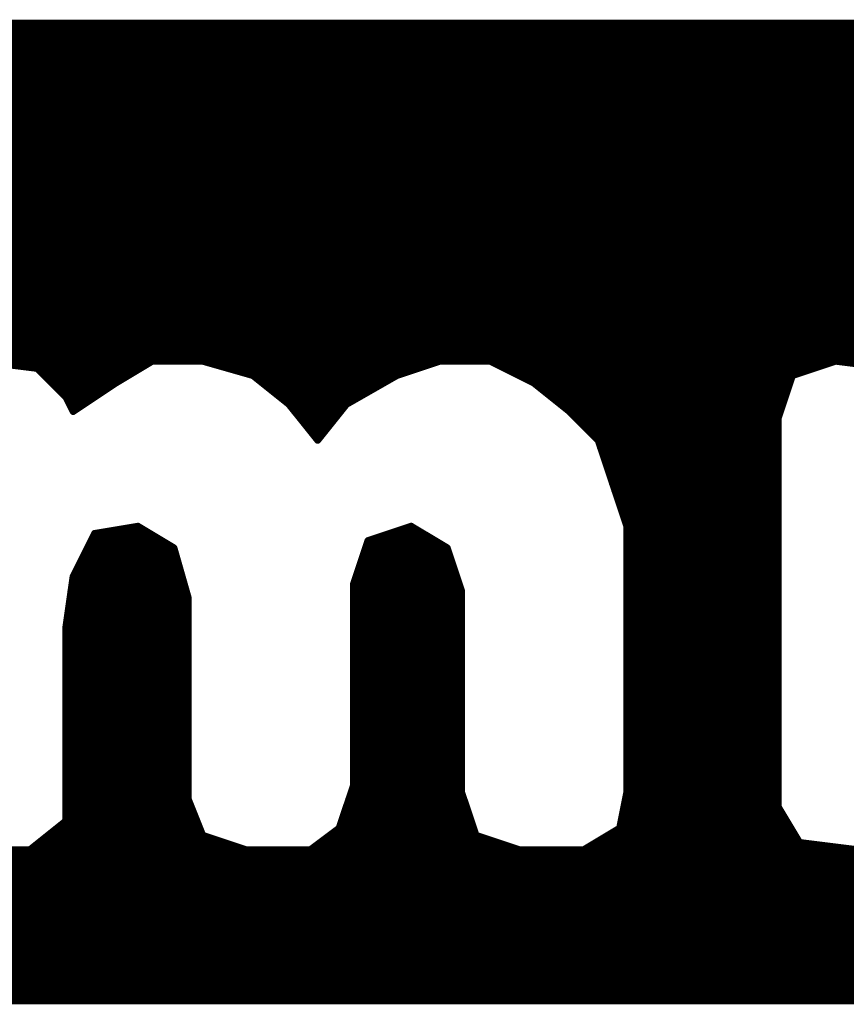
# Model space of a CAD drawing. Extents: x -35 to 35, y -57 to 81.
# Tile 43 of 153: x -7.91 to -6.76, y 9.47 to 10.85. Entities that reach past the tile are written whole.
import ezdxf

# ---------------------------------------------------------------- set-up
doc = ezdxf.new("R2010")
doc.units = 0
doc.layers.add('21', color=7, linetype='CONTINUOUS')

msp = doc.modelspace()

# ---------------------------------------------------------------- linework, layer by layer
at = {"layer": '21', "const_width": 0.01}
for points in [[(-5.658, 10.84), (-9.988, 10.84)], [(-10.148, 10.82), (-5.558, 10.82)], [(-10.088, 10.83), (-5.588, 10.83)], [(-10.183, 10.81), (-5.528, 10.81)], [(-10.218, 10.8), (-5.493, 10.8)], [(-10.258, 10.78), (-5.438, 10.78)], [(-10.238, 10.79), (-5.458, 10.79)], [(-10.278, 10.77), (-5.418, 10.77)], [(-10.318, 10.75), (-5.378, 10.75)], [(-10.298, 10.76), (-5.398, 10.76)], [(-10.338, 10.74), (-5.358, 10.74)], [(-10.353, 10.73), (-5.338, 10.73)], [(-10.383, 10.71), (-5.313, 10.71)], [(-10.368, 10.72), (-5.3255, 10.72)], [(-10.398, 10.7), (-5.3005, 10.7)], [(-10.4105, 10.69), (-5.288, 10.69)], [(-10.4355, 10.67), (-5.268, 10.67)], [(-10.423, 10.68), (-5.278, 10.68)], [(-8.563, 10.66), (-5.258, 10.66)], [(-8.528, 10.65), (-5.248, 10.65)], [(-8.508, 10.64), (-5.238, 10.64)], [(-8.488, 10.63), (-5.2255, 10.63)], [(-8.468, 10.62), (-5.213, 10.62)], [(-8.4555, 10.61), (-5.2005, 10.61)], [(-8.443, 10.6), (-5.188, 10.6)], [(-8.4305, 10.59), (-5.1813, 10.59)], [(-8.418, 10.58), (-5.1747, 10.58)], [(-8.41, 10.57), (-5.168, 10.57)], [(-8.402, 10.56), (-5.1613, 10.56)], [(-8.394, 10.55), (-5.1547, 10.55)], [(-8.386, 10.54), (-5.148, 10.54)], [(-8.378, 10.53), (-5.143, 10.53)], [(-8.373, 10.52), (-5.138, 10.52)], [(-8.368, 10.51), (-5.133, 10.51)], [(-8.363, 10.5), (-5.128, 10.5)], [(-8.358, 10.49), (-5.123, 10.49)], [(-8.353, 10.48), (-5.118, 10.48)], [(-8.348, 10.47), (-5.113, 10.47)], [(-8.3447, 10.46), (-5.108, 10.46)], [(-8.3413, 10.45), (-5.103, 10.45)], [(-8.338, 10.44), (-5.098, 10.44)], [(-8.3347, 10.43), (-5.093, 10.43)], [(-8.3313, 10.42), (-5.088, 10.42)], [(-8.328, 10.41), (-5.083, 10.41)], [(-8.3513, 10.4), (-5.078, 10.4)], [(-8.3163, 10.39), (-5.073, 10.39)], [(-8.3147, 10.38), (-5.068, 10.38)], [(-8.313, 10.37), (-5.063, 10.37)], [(-7.968, 10.37), (-7.888, 10.36)], [(-7.778, 10.34), (-7.728, 10.37)], [(-7.728, 10.37), (-7.658, 10.37)], [(-7.658, 10.37), (-7.588, 10.35)], [(-7.388, 10.35), (-7.328, 10.37)], [(-7.328, 10.37), (-7.258, 10.37)], [(-7.258, 10.37), (-7.198, 10.34)], [(-6.838, 10.35), (-6.778, 10.37)], [(-6.778, 10.37), (-6.698, 10.36)], [(-7.888, 10.36), (-7.848, 10.32)], [(-7.888, 10.36), (-7.7447, 10.36)], [(-7.623, 10.36), (-7.358, 10.36)], [(-7.238, 10.36), (-6.808, 10.36)], [(-7.878, 10.35), (-7.7613, 10.35)], [(-7.868, 10.34), (-7.778, 10.34)], [(-7.838, 10.3), (-7.778, 10.34)], [(-7.588, 10.35), (-7.538, 10.31)], [(-7.588, 10.35), (-7.388, 10.35)], [(-7.5755, 10.34), (-7.4055, 10.34)], [(-7.458, 10.31), (-7.388, 10.35)], [(-7.218, 10.35), (-6.838, 10.35)], [(-7.198, 10.34), (-7.148, 10.3)], [(-7.198, 10.34), (-6.8413, 10.34)], [(-6.858, 10.29), (-6.838, 10.35)], [(-7.858, 10.33), (-7.793, 10.33)], [(-7.563, 10.33), (-7.423, 10.33)], [(-7.1855, 10.33), (-6.8447, 10.33)], [(-7.848, 10.32), (-7.838, 10.3)], [(-7.848, 10.32), (-7.808, 10.32)], [(-7.5505, 10.32), (-7.4405, 10.32)], [(-7.173, 10.32), (-6.848, 10.32)], [(-7.843, 10.31), (-7.823, 10.31)], [(-7.538, 10.31), (-7.498, 10.26)], [(-7.538, 10.31), (-7.458, 10.31)], [(-7.53, 10.3), (-7.466, 10.3)], [(-7.498, 10.26), (-7.458, 10.31)], [(-7.1605, 10.31), (-6.8513, 10.31)], [(-7.148, 10.3), (-7.108, 10.26)], [(-7.148, 10.3), (-6.8547, 10.3)], [(-7.522, 10.29), (-7.474, 10.29)], [(-7.138, 10.29), (-6.858, 10.29)], [(-6.858, 9.75), (-6.858, 10.29)], [(-7.514, 10.28), (-7.482, 10.28)], [(-7.128, 10.28), (-6.858, 10.28)], [(-7.506, 10.27), (-7.49, 10.27)], [(-7.118, 10.27), (-6.858, 10.27)], [(-7.108, 10.26), (-7.088, 10.2)], [(-7.108, 10.26), (-6.858, 10.26)], [(-7.1047, 10.25), (-6.858, 10.25)], [(-7.1013, 10.24), (-6.858, 10.24)], [(-7.098, 10.23), (-6.858, 10.23)], [(-7.0947, 10.22), (-6.858, 10.22)], [(-7.0913, 10.21), (-6.858, 10.21)], [(-7.088, 10.2), (-7.068, 10.14)], [(-7.088, 10.2), (-6.858, 10.2)], [(-7.0847, 10.19), (-6.858, 10.19)], [(-7.0813, 10.18), (-6.858, 10.18)], [(-7.078, 10.17), (-6.858, 10.17)], [(-7.0747, 10.16), (-6.858, 10.16)], [(-7.0713, 10.15), (-6.858, 10.15)], [(-7.748, 10.14), (-7.808, 10.13)], [(-7.698, 10.11), (-7.748, 10.14)], [(-7.368, 10.14), (-7.428, 10.12)], [(-7.318, 10.11), (-7.368, 10.14)], [(-7.068, 10.14), (-7.068, 9.77)], [(-7.068, 10.14), (-6.858, 10.14)], [(-7.808, 10.13), (-7.838, 10.07)], [(-7.813, 10.12), (-7.7147, 10.12)], [(-7.808, 10.13), (-7.7313, 10.13)], [(-7.428, 10.12), (-7.448, 10.06)], [(-7.428, 10.12), (-7.3347, 10.12)], [(-7.398, 10.13), (-7.3513, 10.13)], [(-7.068, 10.13), (-6.858, 10.13)], [(-7.068, 10.12), (-6.858, 10.12)], [(-7.818, 10.11), (-7.698, 10.11)], [(-7.678, 10.04), (-7.698, 10.11)], [(-7.4313, 10.11), (-7.318, 10.11)], [(-7.298, 10.05), (-7.318, 10.11)], [(-7.068, 10.11), (-6.858, 10.11)], [(-7.823, 10.1), (-7.6951, 10.1)], [(-7.4347, 10.1), (-7.3147, 10.1)], [(-7.068, 10.1), (-6.858, 10.1)], [(-7.833, 10.08), (-7.6894, 10.08)], [(-7.828, 10.09), (-7.6923, 10.09)], [(-7.4413, 10.08), (-7.308, 10.08)], [(-7.438, 10.09), (-7.3113, 10.09)], [(-7.068, 10.09), (-6.858, 10.09)], [(-7.068, 10.08), (-6.858, 10.08)], [(-7.838, 10.07), (-7.848, 10)], [(-7.838, 10.07), (-7.6866, 10.07)], [(-7.4447, 10.07), (-7.3047, 10.07)], [(-7.068, 10.07), (-6.858, 10.07)], [(-7.8394, 10.06), (-7.6837, 10.06)], [(-7.448, 10.06), (-7.448, 9.78)], [(-7.448, 10.06), (-7.3013, 10.06)], [(-7.068, 10.06), (-6.858, 10.06)], [(-7.8423, 10.04), (-7.678, 10.04)], [(-7.8409, 10.05), (-7.6809, 10.05)], [(-7.678, 9.76), (-7.678, 10.04)], [(-7.448, 10.05), (-7.298, 10.05)], [(-7.448, 10.04), (-7.298, 10.04)], [(-7.298, 9.77), (-7.298, 10.05)], [(-7.068, 10.05), (-6.858, 10.05)], [(-7.068, 10.04), (-6.858, 10.04)], [(-7.8437, 10.03), (-7.678, 10.03)], [(-7.448, 10.03), (-7.298, 10.03)], [(-7.068, 10.03), (-6.858, 10.03)], [(-7.8466, 10.01), (-7.678, 10.01)], [(-7.8451, 10.02), (-7.678, 10.02)], [(-7.448, 10.02), (-7.298, 10.02)], [(-7.448, 10.01), (-7.298, 10.01)], [(-7.068, 10.02), (-6.858, 10.02)], [(-7.068, 10.01), (-6.858, 10.01)], [(-7.848, 10), (-7.848, 9.73)], [(-7.848, 10), (-7.678, 10)], [(-7.448, 10), (-7.298, 10)], [(-7.068, 10), (-6.858, 10)], [(-7.848, 9.99), (-7.678, 9.99)], [(-7.448, 9.99), (-7.298, 9.99)], [(-7.068, 9.99), (-6.858, 9.99)], [(-7.848, 9.98), (-7.678, 9.98)], [(-7.848, 9.97), (-7.678, 9.97)], [(-7.448, 9.98), (-7.298, 9.98)], [(-7.448, 9.97), (-7.298, 9.97)], [(-7.068, 9.98), (-6.858, 9.98)], [(-7.068, 9.97), (-6.858, 9.97)], [(-7.848, 9.96), (-7.678, 9.96)], [(-7.448, 9.96), (-7.298, 9.96)], [(-7.068, 9.96), (-6.858, 9.96)], [(-7.848, 9.95), (-7.678, 9.95)], [(-7.448, 9.95), (-7.298, 9.95)], [(-7.068, 9.95), (-6.858, 9.95)], [(-7.848, 9.94), (-7.678, 9.94)], [(-7.848, 9.93), (-7.678, 9.93)], [(-7.448, 9.94), (-7.298, 9.94)], [(-7.448, 9.93), (-7.298, 9.93)], [(-7.068, 9.94), (-6.858, 9.94)], [(-7.068, 9.93), (-6.858, 9.93)], [(-7.848, 9.92), (-7.678, 9.92)], [(-7.448, 9.92), (-7.298, 9.92)], [(-7.068, 9.92), (-6.858, 9.92)], [(-7.848, 9.91), (-7.678, 9.91)], [(-7.448, 9.91), (-7.298, 9.91)], [(-7.068, 9.91), (-6.858, 9.91)], [(-7.848, 9.9), (-7.678, 9.9)], [(-7.848, 9.89), (-7.678, 9.89)], [(-7.448, 9.9), (-7.298, 9.9)], [(-7.448, 9.89), (-7.298, 9.89)], [(-7.068, 9.9), (-6.858, 9.9)], [(-7.068, 9.89), (-6.858, 9.89)], [(-7.848, 9.88), (-7.678, 9.88)], [(-7.448, 9.88), (-7.298, 9.88)], [(-7.068, 9.88), (-6.858, 9.88)], [(-7.848, 9.87), (-7.678, 9.87)], [(-7.848, 9.86), (-7.678, 9.86)], [(-7.448, 9.87), (-7.298, 9.87)], [(-7.448, 9.86), (-7.298, 9.86)], [(-7.068, 9.87), (-6.858, 9.87)], [(-7.068, 9.86), (-6.858, 9.86)], [(-7.848, 9.85), (-7.678, 9.85)], [(-7.448, 9.85), (-7.298, 9.85)], [(-7.068, 9.85), (-6.858, 9.85)], [(-7.848, 9.84), (-7.678, 9.84)], [(-7.448, 9.84), (-7.298, 9.84)], [(-7.068, 9.84), (-6.858, 9.84)], [(-7.848, 9.83), (-7.678, 9.83)], [(-7.848, 9.82), (-7.678, 9.82)], [(-7.448, 9.83), (-7.298, 9.83)], [(-7.448, 9.82), (-7.298, 9.82)], [(-7.068, 9.83), (-6.858, 9.83)], [(-7.068, 9.82), (-6.858, 9.82)], [(-7.848, 9.81), (-7.678, 9.81)], [(-7.448, 9.81), (-7.298, 9.81)], [(-7.068, 9.81), (-6.858, 9.81)], [(-7.848, 9.8), (-7.678, 9.8)], [(-7.448, 9.8), (-7.298, 9.8)], [(-7.068, 9.8), (-6.858, 9.8)], [(-7.848, 9.79), (-7.678, 9.79)], [(-7.848, 9.78), (-7.678, 9.78)], [(-7.448, 9.78), (-7.468, 9.72)], [(-7.448, 9.79), (-7.298, 9.79)], [(-7.448, 9.78), (-7.298, 9.78)], [(-7.068, 9.79), (-6.858, 9.79)], [(-7.068, 9.78), (-6.858, 9.78)], [(-7.848, 9.77), (-7.678, 9.77)], [(-7.4513, 9.77), (-7.298, 9.77)], [(-7.278, 9.71), (-7.298, 9.77)], [(-7.068, 9.77), (-7.078, 9.72)], [(-7.068, 9.77), (-6.858, 9.75)], [(-6.858, 9.75), (-7.068, 9.77)], [(-7.068, 9.77), (-6.858, 9.77)], [(-7.848, 9.76), (-7.678, 9.76)], [(-7.848, 9.75), (-7.674, 9.75)], [(-7.658, 9.71), (-7.678, 9.76)], [(-7.458, 9.75), (-7.2913, 9.75)], [(-7.4547, 9.76), (-7.2947, 9.76)], [(-7.072, 9.75), (-6.858, 9.75)], [(-7.07, 9.76), (-6.963, 9.76)], [(-6.963, 9.76), (-6.858, 9.76)], [(-6.828, 9.7), (-6.858, 9.75)], [(-7.848, 9.74), (-7.67, 9.74)], [(-7.4613, 9.74), (-7.288, 9.74)], [(-7.074, 9.74), (-6.852, 9.74)], [(-7.848, 9.73), (-7.898, 9.69)], [(-7.848, 9.73), (-7.666, 9.73)], [(-7.4647, 9.73), (-7.2847, 9.73)], [(-7.076, 9.73), (-6.846, 9.73)], [(-7.873, 9.71), (-7.658, 9.71)], [(-7.8605, 9.72), (-7.662, 9.72)], [(-7.598, 9.69), (-7.658, 9.71)], [(-7.468, 9.72), (-7.508, 9.69)], [(-7.4813, 9.71), (-7.278, 9.71)], [(-7.468, 9.72), (-7.2813, 9.72)], [(-7.218, 9.69), (-7.278, 9.71)], [(-7.078, 9.72), (-7.128, 9.69)], [(-7.0947, 9.71), (-6.834, 9.71)], [(-7.078, 9.72), (-6.84, 9.72)], [(-7.8855, 9.7), (-7.628, 9.7)], [(-7.4947, 9.7), (-7.248, 9.7)], [(-7.1113, 9.7), (-6.828, 9.7)], [(-6.748, 9.69), (-6.828, 9.7)], [(-7.898, 9.69), (-7.978, 9.69)], [(-7.898, 9.69), (-7.598, 9.69)], [(-7.508, 9.69), (-7.598, 9.69)], [(-7.508, 9.69), (-7.218, 9.69)], [(-7.128, 9.69), (-7.218, 9.69)], [(-7.128, 9.69), (-6.748, 9.69)], [(-9.9016, 9.67), (-5.238, 9.67)], [(-9.8971, 9.68), (-5.228, 9.68)], [(-9.9062, 9.66), (-5.2505, 9.66)], [(-9.9153, 9.64), (-5.2755, 9.64)], [(-9.9107, 9.65), (-5.263, 9.65)], [(-9.9198, 9.63), (-5.288, 9.63)], [(-9.9244, 9.62), (-5.303, 9.62)], [(-9.9335, 9.6), (-5.333, 9.6)], [(-9.9289, 9.61), (-5.318, 9.61)], [(-9.938, 9.59), (-5.348, 9.59)], [(-9.9425, 9.58), (-5.3647, 9.58)], [(-9.9516, 9.56), (-5.398, 9.56)], [(-9.9471, 9.57), (-5.3813, 9.57)], [(-9.9562, 9.55), (-5.4213, 9.55)], [(-9.9607, 9.54), (-5.4447, 9.54)], [(-9.9698, 9.52), (-5.498, 9.52)], [(-9.9653, 9.53), (-5.468, 9.53)], [(-9.9744, 9.51), (-5.528, 9.51)], [(-9.9835, 9.49), (-5.598, 9.49)], [(-9.9789, 9.5), (-5.563, 9.5)], [(-9.988, 9.48), (-5.658, 9.48)], [(-9.988, 9.48), (-5.658, 9.48)]]:
    msp.add_lwpolyline(points, dxfattribs=at)
at = {"layer": '21', "const_width": 0.005}
for points in [[(-7.728, 10.3725, 1), (-7.728, 10.3675)], [(-7.7267, 10.3679, 1), (-7.7293, 10.3721)], [(-7.6573, 10.3724, 1), (-7.6587, 10.3676)], [(-7.658, 10.3675, 1), (-7.658, 10.3725)], [(-7.328, 10.3725, 1), (-7.328, 10.3675)], [(-7.3272, 10.3676, 1), (-7.3288, 10.3724)], [(-7.2569, 10.3722, 1), (-7.2591, 10.3678)], [(-7.258, 10.3675, 1), (-7.258, 10.3725)], [(-6.7777, 10.3725, 1), (-6.7783, 10.3675)], [(-6.7772, 10.3676, 1), (-6.7788, 10.3724)], [(-7.8862, 10.3618, 1), (-7.8898, 10.3582)], [(-7.888, 10.3625, 1), (-7.888, 10.3575)], [(-7.8883, 10.3575, 1), (-7.8877, 10.3625)], [(-7.7447, 10.3575, 1), (-7.7447, 10.3625)], [(-7.623, 10.3625, 1), (-7.623, 10.3575)], [(-7.358, 10.3575, 1), (-7.358, 10.3625)], [(-7.238, 10.3625, 1), (-7.238, 10.3575)], [(-6.808, 10.3575, 1), (-6.808, 10.3625)], [(-7.878, 10.3525, 1), (-7.878, 10.3475)], [(-7.868, 10.3425, 1), (-7.868, 10.3375)], [(-7.7793, 10.3421, 1), (-7.7767, 10.3379)], [(-7.7766, 10.3379, 1), (-7.7794, 10.3421)], [(-7.778, 10.3375, 1), (-7.778, 10.3425)], [(-7.7613, 10.3475, 1), (-7.7613, 10.3525)], [(-7.5864, 10.352, 1), (-7.5896, 10.348)], [(-7.588, 10.3525, 1), (-7.588, 10.3475)], [(-7.5887, 10.3476, 1), (-7.5873, 10.3524)], [(-7.5755, 10.3425, 1), (-7.5755, 10.3375)], [(-7.4055, 10.3375, 1), (-7.4055, 10.3425)], [(-7.3888, 10.3524, 1), (-7.3872, 10.3476)], [(-7.3868, 10.3478, 1), (-7.3892, 10.3522)], [(-7.388, 10.3475, 1), (-7.388, 10.3525)], [(-7.218, 10.3525, 1), (-7.218, 10.3475)], [(-7.1964, 10.342, 1), (-7.1996, 10.338)], [(-7.198, 10.3425, 1), (-7.198, 10.3375)], [(-7.1991, 10.3378, 1), (-7.1969, 10.3422)], [(-6.8413, 10.3375, 1), (-6.8413, 10.3425)], [(-6.8388, 10.3524, 1), (-6.8372, 10.3476)], [(-6.8356, 10.3492, 1), (-6.8404, 10.3508)], [(-6.838, 10.3475, 1), (-6.838, 10.3525)], [(-7.858, 10.3325, 1), (-7.858, 10.3275)], [(-7.793, 10.3275, 1), (-7.793, 10.3325)], [(-7.563, 10.3325, 1), (-7.563, 10.3275)], [(-7.423, 10.3275, 1), (-7.423, 10.3325)], [(-7.1855, 10.3325, 1), (-7.1855, 10.3275)], [(-6.8447, 10.3275, 1), (-6.8447, 10.3325)], [(-7.8458, 10.3211, 1), (-7.8502, 10.3189)], [(-7.848, 10.3225, 1), (-7.848, 10.3175)], [(-7.8498, 10.3182, 1), (-7.8462, 10.3218)], [(-7.808, 10.3175, 1), (-7.808, 10.3225)], [(-7.5505, 10.3225, 1), (-7.5505, 10.3175)], [(-7.4405, 10.3175, 1), (-7.4405, 10.3225)], [(-7.173, 10.3225, 1), (-7.173, 10.3175)], [(-6.848, 10.3175, 1), (-6.848, 10.3225)], [(-7.843, 10.3125, 1), (-7.843, 10.3075)], [(-7.8394, 10.3021, 1), (-7.8366, 10.2979)], [(-7.8402, 10.2989, 1), (-7.8358, 10.3011)], [(-7.823, 10.3075, 1), (-7.823, 10.3125)], [(-7.536, 10.3116, 1), (-7.54, 10.3084)], [(-7.538, 10.3125, 1), (-7.538, 10.3075)], [(-7.5396, 10.308, 1), (-7.5364, 10.312)], [(-7.53, 10.3025, 1), (-7.53, 10.2975)], [(-7.466, 10.2975, 1), (-7.466, 10.3025)], [(-7.4592, 10.3122, 1), (-7.4568, 10.3078)], [(-7.456, 10.3084, 1), (-7.46, 10.3116)], [(-7.458, 10.3075, 1), (-7.458, 10.3125)], [(-7.1605, 10.3125, 1), (-7.1605, 10.3075)], [(-7.1462, 10.3018, 1), (-7.1498, 10.2982)], [(-7.148, 10.3025, 1), (-7.148, 10.2975)], [(-7.1496, 10.298, 1), (-7.1464, 10.302)], [(-6.8547, 10.2975, 1), (-6.8547, 10.3025)], [(-6.8513, 10.3075, 1), (-6.8513, 10.3125)], [(-7.522, 10.2925, 1), (-7.522, 10.2875)], [(-7.474, 10.2875, 1), (-7.474, 10.2925)], [(-7.138, 10.2925, 1), (-7.138, 10.2875)], [(-6.8555, 10.29, 1), (-6.8605, 10.29)], [(-6.8604, 10.2908, 1), (-6.8556, 10.2892)], [(-6.858, 10.2875, 1), (-6.858, 10.2925)], [(-7.514, 10.2825, 1), (-7.514, 10.2775)], [(-7.482, 10.2775, 1), (-7.482, 10.2825)], [(-7.128, 10.2825, 1), (-7.128, 10.2775)], [(-6.858, 10.2775, 1), (-6.858, 10.2825)], [(-7.506, 10.2725, 1), (-7.506, 10.2675)], [(-7.5, 10.2616, 1), (-7.496, 10.2584)], [(-7.5, 10.2584, 1), (-7.496, 10.2616)], [(-7.49, 10.2675, 1), (-7.49, 10.2725)], [(-7.118, 10.2725, 1), (-7.118, 10.2675)], [(-7.1056, 10.2608, 1), (-7.1104, 10.2592)], [(-7.108, 10.2625, 1), (-7.108, 10.2575)], [(-7.1098, 10.2582, 1), (-7.1062, 10.2618)], [(-6.858, 10.2675, 1), (-6.858, 10.2725)], [(-6.858, 10.2575, 1), (-6.858, 10.2625)], [(-7.1047, 10.2525, 1), (-7.1047, 10.2475)], [(-6.858, 10.2475, 1), (-6.858, 10.2525)], [(-7.1013, 10.2425, 1), (-7.1013, 10.2375)], [(-7.098, 10.2325, 1), (-7.098, 10.2275)], [(-6.858, 10.2375, 1), (-6.858, 10.2425)], [(-6.858, 10.2275, 1), (-6.858, 10.2325)], [(-7.0947, 10.2225, 1), (-7.0947, 10.2175)], [(-6.858, 10.2175, 1), (-6.858, 10.2225)], [(-7.0913, 10.2125, 1), (-7.0913, 10.2075)], [(-6.858, 10.2075, 1), (-6.858, 10.2125)], [(-7.0856, 10.2008, 1), (-7.0904, 10.1992)], [(-7.088, 10.2025, 1), (-7.088, 10.1975)], [(-7.0904, 10.1992, 1), (-7.0856, 10.2008)], [(-7.0847, 10.1925, 1), (-7.0847, 10.1875)], [(-6.858, 10.1975, 1), (-6.858, 10.2025)], [(-6.858, 10.1875, 1), (-6.858, 10.1925)], [(-7.0813, 10.1825, 1), (-7.0813, 10.1775)], [(-6.858, 10.1775, 1), (-6.858, 10.1825)], [(-7.078, 10.1725, 1), (-7.078, 10.1675)], [(-6.858, 10.1675, 1), (-6.858, 10.1725)], [(-7.0747, 10.1625, 1), (-7.0747, 10.1575)], [(-7.0713, 10.1525, 1), (-7.0713, 10.1475)], [(-6.858, 10.1575, 1), (-6.858, 10.1625)], [(-6.858, 10.1475, 1), (-6.858, 10.1525)], [(-7.7467, 10.1421, 1), (-7.7493, 10.1379)], [(-7.7476, 10.1375, 1), (-7.7484, 10.1425)], [(-7.3667, 10.1421, 1), (-7.3693, 10.1379)], [(-7.3672, 10.1376, 1), (-7.3688, 10.1424)], [(-7.0655, 10.14, 1), (-7.0705, 10.14)], [(-7.068, 10.1425, 1), (-7.068, 10.1375)], [(-7.0704, 10.1392, 1), (-7.0656, 10.1408)], [(-6.858, 10.1375, 1), (-6.858, 10.1425)], [(-7.813, 10.1225, 1), (-7.813, 10.1175)], [(-7.8084, 10.1325, 1), (-7.8076, 10.1275)], [(-7.808, 10.1325, 1), (-7.808, 10.1275)], [(-7.8058, 10.1289, 1), (-7.8102, 10.1311)], [(-7.7313, 10.1275, 1), (-7.7313, 10.1325)], [(-7.7147, 10.1175, 1), (-7.7147, 10.1225)], [(-7.428, 10.1225, 1), (-7.428, 10.1175)], [(-7.4288, 10.1224, 1), (-7.4272, 10.1176)], [(-7.4256, 10.1192, 1), (-7.4304, 10.1208)], [(-7.398, 10.1325, 1), (-7.398, 10.1275)], [(-7.3513, 10.1275, 1), (-7.3513, 10.1325)], [(-7.3347, 10.1175, 1), (-7.3347, 10.1225)], [(-7.068, 10.1325, 1), (-7.068, 10.1275)], [(-7.068, 10.1225, 1), (-7.068, 10.1175)], [(-6.858, 10.1275, 1), (-6.858, 10.1325)], [(-6.858, 10.1175, 1), (-6.858, 10.1225)], [(-7.818, 10.1125, 1), (-7.818, 10.1075)], [(-7.6956, 10.1107, 1), (-7.7004, 10.1093)], [(-7.6993, 10.1079, 1), (-7.6967, 10.1121)], [(-7.698, 10.1075, 1), (-7.698, 10.1125)], [(-7.4313, 10.1125, 1), (-7.4313, 10.1075)], [(-7.3156, 10.1108, 1), (-7.3204, 10.1092)], [(-7.3193, 10.1079, 1), (-7.3167, 10.1121)], [(-7.318, 10.1075, 1), (-7.318, 10.1125)], [(-7.068, 10.1125, 1), (-7.068, 10.1075)], [(-6.858, 10.1075, 1), (-6.858, 10.1125)], [(-7.823, 10.1025, 1), (-7.823, 10.0975)], [(-7.6951, 10.0975, 1), (-7.6951, 10.1025)], [(-7.4347, 10.1025, 1), (-7.4347, 10.0975)], [(-7.3147, 10.0975, 1), (-7.3147, 10.1025)], [(-7.068, 10.1025, 1), (-7.068, 10.0975)], [(-6.858, 10.0975, 1), (-6.858, 10.1025)], [(-7.833, 10.0825, 1), (-7.833, 10.0775)], [(-7.828, 10.0925, 1), (-7.828, 10.0875)], [(-7.6923, 10.0875, 1), (-7.6923, 10.0925)], [(-7.6894, 10.0775, 1), (-7.6894, 10.0825)], [(-7.4413, 10.0825, 1), (-7.4413, 10.0775)], [(-7.438, 10.0925, 1), (-7.438, 10.0875)], [(-7.3113, 10.0875, 1), (-7.3113, 10.0925)], [(-7.308, 10.0775, 1), (-7.308, 10.0825)], [(-7.068, 10.0925, 1), (-7.068, 10.0875)], [(-7.068, 10.0825, 1), (-7.068, 10.0775)], [(-6.858, 10.0875, 1), (-6.858, 10.0925)], [(-6.858, 10.0775, 1), (-6.858, 10.0825)], [(-7.8355, 10.0696, 1), (-7.8405, 10.0704)], [(-7.838, 10.0725, 1), (-7.838, 10.0675)], [(-7.8402, 10.0711, 1), (-7.8358, 10.0689)], [(-7.6866, 10.0675, 1), (-7.6866, 10.0725)], [(-7.4447, 10.0725, 1), (-7.4447, 10.0675)], [(-7.3047, 10.0675, 1), (-7.3047, 10.0725)], [(-7.068, 10.0725, 1), (-7.068, 10.0675)], [(-6.858, 10.0675, 1), (-6.858, 10.0725)], [(-7.8394, 10.0625, 1), (-7.8394, 10.0575)], [(-7.6837, 10.0575, 1), (-7.6837, 10.0625)], [(-7.4455, 10.06, 1), (-7.4505, 10.06)], [(-7.448, 10.0625, 1), (-7.448, 10.0575)], [(-7.4504, 10.0608, 1), (-7.4456, 10.0592)], [(-7.3013, 10.0575, 1), (-7.3013, 10.0625)], [(-7.068, 10.0625, 1), (-7.068, 10.0575)], [(-6.858, 10.0575, 1), (-6.858, 10.0625)], [(-7.8423, 10.0425, 1), (-7.8423, 10.0375)], [(-7.8409, 10.0525, 1), (-7.8409, 10.0475)], [(-7.6809, 10.0475, 1), (-7.6809, 10.0525)], [(-7.6755, 10.04, 1), (-7.6805, 10.04)], [(-7.6804, 10.0393, 1), (-7.6756, 10.0407)], [(-7.678, 10.0375, 1), (-7.678, 10.0425)], [(-7.448, 10.0525, 1), (-7.448, 10.0475)], [(-7.448, 10.0425, 1), (-7.448, 10.0375)], [(-7.2955, 10.05, 1), (-7.3005, 10.05)], [(-7.3004, 10.0492, 1), (-7.2956, 10.0508)], [(-7.298, 10.0475, 1), (-7.298, 10.0525)], [(-7.298, 10.0375, 1), (-7.298, 10.0425)], [(-7.068, 10.0525, 1), (-7.068, 10.0475)], [(-7.068, 10.0425, 1), (-7.068, 10.0375)], [(-6.858, 10.0475, 1), (-6.858, 10.0525)], [(-6.858, 10.0375, 1), (-6.858, 10.0425)], [(-7.8437, 10.0325, 1), (-7.8437, 10.0275)], [(-7.678, 10.0275, 1), (-7.678, 10.0325)], [(-7.448, 10.0325, 1), (-7.448, 10.0275)], [(-7.298, 10.0275, 1), (-7.298, 10.0325)], [(-7.068, 10.0325, 1), (-7.068, 10.0275)], [(-6.858, 10.0275, 1), (-6.858, 10.0325)], [(-7.8466, 10.0125, 1), (-7.8466, 10.0075)], [(-7.8451, 10.0225, 1), (-7.8451, 10.0175)], [(-7.678, 10.0175, 1), (-7.678, 10.0225)], [(-7.678, 10.0075, 1), (-7.678, 10.0125)], [(-7.448, 10.0225, 1), (-7.448, 10.0175)], [(-7.448, 10.0125, 1), (-7.448, 10.0075)], [(-7.298, 10.0175, 1), (-7.298, 10.0225)], [(-7.298, 10.0075, 1), (-7.298, 10.0125)], [(-7.068, 10.0225, 1), (-7.068, 10.0175)], [(-7.068, 10.0125, 1), (-7.068, 10.0075)], [(-6.858, 10.0175, 1), (-6.858, 10.0225)], [(-6.858, 10.0075, 1), (-6.858, 10.0125)], [(-7.8455, 10, 1), (-7.8505, 10)], [(-7.848, 10.0025, 1), (-7.848, 9.9975)], [(-7.8505, 10.0004, 1), (-7.8455, 9.9996)], [(-7.678, 9.9975, 1), (-7.678, 10.0025)], [(-7.448, 10.0025, 1), (-7.448, 9.9975)], [(-7.298, 9.9975, 1), (-7.298, 10.0025)], [(-7.068, 10.0025, 1), (-7.068, 9.9975)], [(-6.858, 9.9975, 1), (-6.858, 10.0025)], [(-7.848, 9.9925, 1), (-7.848, 9.9875)], [(-7.678, 9.9875, 1), (-7.678, 9.9925)], [(-7.448, 9.9925, 1), (-7.448, 9.9875)], [(-7.298, 9.9875, 1), (-7.298, 9.9925)], [(-7.068, 9.9925, 1), (-7.068, 9.9875)], [(-6.858, 9.9875, 1), (-6.858, 9.9925)], [(-7.848, 9.9825, 1), (-7.848, 9.9775)], [(-7.848, 9.9725, 1), (-7.848, 9.9675)], [(-7.678, 9.9775, 1), (-7.678, 9.9825)], [(-7.678, 9.9675, 1), (-7.678, 9.9725)], [(-7.448, 9.9825, 1), (-7.448, 9.9775)], [(-7.448, 9.9725, 1), (-7.448, 9.9675)], [(-7.298, 9.9775, 1), (-7.298, 9.9825)], [(-7.298, 9.9675, 1), (-7.298, 9.9725)], [(-7.068, 9.9825, 1), (-7.068, 9.9775)], [(-7.068, 9.9725, 1), (-7.068, 9.9675)], [(-6.858, 9.9775, 1), (-6.858, 9.9825)], [(-6.858, 9.9675, 1), (-6.858, 9.9725)], [(-7.848, 9.9625, 1), (-7.848, 9.9575)], [(-7.678, 9.9575, 1), (-7.678, 9.9625)], [(-7.448, 9.9625, 1), (-7.448, 9.9575)], [(-7.298, 9.9575, 1), (-7.298, 9.9625)], [(-7.068, 9.9625, 1), (-7.068, 9.9575)], [(-6.858, 9.9575, 1), (-6.858, 9.9625)], [(-7.848, 9.9525, 1), (-7.848, 9.9475)], [(-7.678, 9.9475, 1), (-7.678, 9.9525)], [(-7.448, 9.9525, 1), (-7.448, 9.9475)], [(-7.298, 9.9475, 1), (-7.298, 9.9525)], [(-7.068, 9.9525, 1), (-7.068, 9.9475)], [(-6.858, 9.9475, 1), (-6.858, 9.9525)], [(-7.848, 9.9425, 1), (-7.848, 9.9375)], [(-7.848, 9.9325, 1), (-7.848, 9.9275)], [(-7.678, 9.9375, 1), (-7.678, 9.9425)], [(-7.678, 9.9275, 1), (-7.678, 9.9325)], [(-7.448, 9.9425, 1), (-7.448, 9.9375)], [(-7.448, 9.9325, 1), (-7.448, 9.9275)], [(-7.298, 9.9375, 1), (-7.298, 9.9425)], [(-7.298, 9.9275, 1), (-7.298, 9.9325)], [(-7.068, 9.9425, 1), (-7.068, 9.9375)], [(-7.068, 9.9325, 1), (-7.068, 9.9275)], [(-6.858, 9.9375, 1), (-6.858, 9.9425)], [(-6.858, 9.9275, 1), (-6.858, 9.9325)], [(-7.848, 9.9225, 1), (-7.848, 9.9175)], [(-7.678, 9.9175, 1), (-7.678, 9.9225)], [(-7.448, 9.9225, 1), (-7.448, 9.9175)], [(-7.298, 9.9175, 1), (-7.298, 9.9225)], [(-7.068, 9.9225, 1), (-7.068, 9.9175)], [(-6.858, 9.9175, 1), (-6.858, 9.9225)], [(-7.848, 9.9125, 1), (-7.848, 9.9075)], [(-7.678, 9.9075, 1), (-7.678, 9.9125)], [(-7.448, 9.9125, 1), (-7.448, 9.9075)], [(-7.298, 9.9075, 1), (-7.298, 9.9125)], [(-7.068, 9.9125, 1), (-7.068, 9.9075)], [(-6.858, 9.9075, 1), (-6.858, 9.9125)], [(-7.848, 9.9025, 1), (-7.848, 9.8975)], [(-7.848, 9.8925, 1), (-7.848, 9.8875)], [(-7.678, 9.8975, 1), (-7.678, 9.9025)], [(-7.678, 9.8875, 1), (-7.678, 9.8925)], [(-7.448, 9.9025, 1), (-7.448, 9.8975)], [(-7.448, 9.8925, 1), (-7.448, 9.8875)], [(-7.298, 9.8975, 1), (-7.298, 9.9025)], [(-7.298, 9.8875, 1), (-7.298, 9.8925)], [(-7.068, 9.9025, 1), (-7.068, 9.8975)], [(-7.068, 9.8925, 1), (-7.068, 9.8875)], [(-6.858, 9.8975, 1), (-6.858, 9.9025)], [(-6.858, 9.8875, 1), (-6.858, 9.8925)], [(-7.848, 9.8825, 1), (-7.848, 9.8775)], [(-7.678, 9.8775, 1), (-7.678, 9.8825)], [(-7.448, 9.8825, 1), (-7.448, 9.8775)], [(-7.298, 9.8775, 1), (-7.298, 9.8825)], [(-7.068, 9.8825, 1), (-7.068, 9.8775)], [(-6.858, 9.8775, 1), (-6.858, 9.8825)], [(-7.848, 9.8725, 1), (-7.848, 9.8675)], [(-7.848, 9.8625, 1), (-7.848, 9.8575)], [(-7.678, 9.8675, 1), (-7.678, 9.8725)], [(-7.678, 9.8575, 1), (-7.678, 9.8625)], [(-7.448, 9.8725, 1), (-7.448, 9.8675)], [(-7.448, 9.8625, 1), (-7.448, 9.8575)], [(-7.298, 9.8675, 1), (-7.298, 9.8725)], [(-7.298, 9.8575, 1), (-7.298, 9.8625)], [(-7.068, 9.8725, 1), (-7.068, 9.8675)], [(-7.068, 9.8625, 1), (-7.068, 9.8575)], [(-6.858, 9.8675, 1), (-6.858, 9.8725)], [(-6.858, 9.8575, 1), (-6.858, 9.8625)], [(-7.848, 9.8525, 1), (-7.848, 9.8475)], [(-7.678, 9.8475, 1), (-7.678, 9.8525)], [(-7.448, 9.8525, 1), (-7.448, 9.8475)], [(-7.298, 9.8475, 1), (-7.298, 9.8525)], [(-7.068, 9.8525, 1), (-7.068, 9.8475)], [(-6.858, 9.8475, 1), (-6.858, 9.8525)], [(-7.848, 9.8425, 1), (-7.848, 9.8375)], [(-7.678, 9.8375, 1), (-7.678, 9.8425)], [(-7.448, 9.8425, 1), (-7.448, 9.8375)], [(-7.298, 9.8375, 1), (-7.298, 9.8425)], [(-7.068, 9.8425, 1), (-7.068, 9.8375)], [(-6.858, 9.8375, 1), (-6.858, 9.8425)], [(-7.848, 9.8325, 1), (-7.848, 9.8275)], [(-7.848, 9.8225, 1), (-7.848, 9.8175)], [(-7.678, 9.8275, 1), (-7.678, 9.8325)], [(-7.678, 9.8175, 1), (-7.678, 9.8225)], [(-7.448, 9.8325, 1), (-7.448, 9.8275)], [(-7.448, 9.8225, 1), (-7.448, 9.8175)], [(-7.298, 9.8275, 1), (-7.298, 9.8325)], [(-7.298, 9.8175, 1), (-7.298, 9.8225)], [(-7.068, 9.8325, 1), (-7.068, 9.8275)], [(-7.068, 9.8225, 1), (-7.068, 9.8175)], [(-6.858, 9.8275, 1), (-6.858, 9.8325)], [(-6.858, 9.8175, 1), (-6.858, 9.8225)], [(-7.848, 9.8125, 1), (-7.848, 9.8075)], [(-7.678, 9.8075, 1), (-7.678, 9.8125)], [(-7.448, 9.8125, 1), (-7.448, 9.8075)], [(-7.298, 9.8075, 1), (-7.298, 9.8125)], [(-7.068, 9.8125, 1), (-7.068, 9.8075)], [(-6.858, 9.8075, 1), (-6.858, 9.8125)], [(-7.848, 9.8025, 1), (-7.848, 9.7975)], [(-7.678, 9.7975, 1), (-7.678, 9.8025)], [(-7.448, 9.8025, 1), (-7.448, 9.7975)], [(-7.298, 9.7975, 1), (-7.298, 9.8025)], [(-7.068, 9.8025, 1), (-7.068, 9.7975)], [(-6.858, 9.7975, 1), (-6.858, 9.8025)], [(-7.848, 9.7925, 1), (-7.848, 9.7875)], [(-7.848, 9.7825, 1), (-7.848, 9.7775)], [(-7.678, 9.7875, 1), (-7.678, 9.7925)], [(-7.678, 9.7775, 1), (-7.678, 9.7825)], [(-7.448, 9.7925, 1), (-7.448, 9.7875)], [(-7.448, 9.7825, 1), (-7.448, 9.7775)], [(-7.4505, 9.78, 1), (-7.4455, 9.78)], [(-7.4456, 9.7792, 1), (-7.4504, 9.7808)], [(-7.298, 9.7875, 1), (-7.298, 9.7925)], [(-7.298, 9.7775, 1), (-7.298, 9.7825)], [(-7.068, 9.7925, 1), (-7.068, 9.7875)], [(-7.068, 9.7825, 1), (-7.068, 9.7775)], [(-6.858, 9.7875, 1), (-6.858, 9.7925)], [(-6.858, 9.7775, 1), (-6.858, 9.7825)], [(-7.848, 9.7725, 1), (-7.848, 9.7675)], [(-7.678, 9.7675, 1), (-7.678, 9.7725)], [(-7.4513, 9.7725, 1), (-7.4513, 9.7675)], [(-7.2956, 9.7708, 1), (-7.3004, 9.7692)], [(-7.3005, 9.77, 1), (-7.2955, 9.77)], [(-7.298, 9.7675, 1), (-7.298, 9.7725)], [(-7.0678, 9.7725, 1), (-7.0682, 9.7675)], [(-7.0678, 9.7725, 1), (-7.0682, 9.7675)], [(-7.0655, 9.7695, 1), (-7.0705, 9.7705)], [(-7.068, 9.7725, 1), (-7.068, 9.7675)], [(-7.0705, 9.77, 1), (-7.0655, 9.77)], [(-6.858, 9.7675, 1), (-6.858, 9.7725)], [(-7.848, 9.7625, 1), (-7.848, 9.7575)], [(-7.848, 9.7525, 1), (-7.848, 9.7475)], [(-7.6757, 9.7609, 1), (-7.6803, 9.7591)], [(-7.6805, 9.76, 1), (-7.6755, 9.76)], [(-7.678, 9.7575, 1), (-7.678, 9.7625)], [(-7.674, 9.7475, 1), (-7.674, 9.7525)], [(-7.458, 9.7525, 1), (-7.458, 9.7475)], [(-7.4547, 9.7625, 1), (-7.4547, 9.7575)], [(-7.2947, 9.7575, 1), (-7.2947, 9.7625)], [(-7.2913, 9.7475, 1), (-7.2913, 9.7525)], [(-7.072, 9.7525, 1), (-7.072, 9.7475)], [(-7.07, 9.7625, 1), (-7.07, 9.7575)], [(-6.963, 9.7625, 1), (-6.963, 9.7575)], [(-6.963, 9.7575, 1), (-6.963, 9.7625)], [(-6.8559, 9.7513, 1), (-6.8601, 9.7487)], [(-6.8582, 9.7475, 1), (-6.8578, 9.7525)], [(-6.8582, 9.7475, 1), (-6.8578, 9.7525)], [(-6.858, 9.7575, 1), (-6.858, 9.7625)], [(-6.858, 9.7475, 1), (-6.858, 9.7525)], [(-7.848, 9.7425, 1), (-7.848, 9.7375)], [(-7.67, 9.7375, 1), (-7.67, 9.7425)], [(-7.4613, 9.7425, 1), (-7.4613, 9.7375)], [(-7.288, 9.7375, 1), (-7.288, 9.7425)], [(-7.074, 9.7425, 1), (-7.074, 9.7375)], [(-6.8605, 9.75, 1), (-6.8555, 9.75)], [(-6.852, 9.7375, 1), (-6.852, 9.7425)], [(-7.848, 9.7325, 1), (-7.848, 9.7275)], [(-7.8505, 9.73, 1), (-7.8455, 9.73)], [(-7.8464, 9.728, 1), (-7.8496, 9.732)], [(-7.666, 9.7275, 1), (-7.666, 9.7325)], [(-7.4647, 9.7325, 1), (-7.4647, 9.7275)], [(-7.2847, 9.7275, 1), (-7.2847, 9.7325)], [(-7.076, 9.7325, 1), (-7.076, 9.7275)], [(-6.846, 9.7275, 1), (-6.846, 9.7325)], [(-7.873, 9.7125, 1), (-7.873, 9.7075)], [(-7.8605, 9.7225, 1), (-7.8605, 9.7175)], [(-7.662, 9.7175, 1), (-7.662, 9.7225)], [(-7.6572, 9.7124, 1), (-7.6588, 9.7076)], [(-7.6603, 9.7091, 1), (-7.6557, 9.7109)], [(-7.658, 9.7075, 1), (-7.658, 9.7125)], [(-7.4813, 9.7125, 1), (-7.4813, 9.7075)], [(-7.468, 9.7225, 1), (-7.468, 9.7175)], [(-7.4704, 9.7208, 1), (-7.4656, 9.7192)], [(-7.4665, 9.718, 1), (-7.4695, 9.722)], [(-7.2813, 9.7175, 1), (-7.2813, 9.7225)], [(-7.2772, 9.7124, 1), (-7.2788, 9.7076)], [(-7.278, 9.7075, 1), (-7.278, 9.7125)], [(-7.0947, 9.7125, 1), (-7.0947, 9.7075)], [(-7.078, 9.7225, 1), (-7.078, 9.7175)], [(-7.0805, 9.7205, 1), (-7.0755, 9.7195)], [(-7.0767, 9.7179, 1), (-7.0793, 9.7221)], [(-6.84, 9.7175, 1), (-6.84, 9.7225)], [(-6.834, 9.7075, 1), (-6.834, 9.7125)], [(-7.8855, 9.7025, 1), (-7.8855, 9.6975)], [(-7.628, 9.6975, 1), (-7.628, 9.7025)], [(-7.4947, 9.7025, 1), (-7.4947, 9.6975)], [(-7.2804, 9.7092, 1), (-7.2756, 9.7108)], [(-7.248, 9.6975, 1), (-7.248, 9.7025)], [(-7.1113, 9.7025, 1), (-7.1113, 9.6975)], [(-6.8277, 9.7025, 1), (-6.8283, 9.6975)], [(-6.8301, 9.6987, 1), (-6.8259, 9.7013)], [(-6.828, 9.6975, 1), (-6.828, 9.7025)], [(-7.8996, 9.692, 1), (-7.8964, 9.688)], [(-7.898, 9.6925, 1), (-7.898, 9.6875)], [(-7.898, 9.6875, 1), (-7.898, 9.6925)], [(-7.598, 9.6925, 1), (-7.598, 9.6875)], [(-7.5988, 9.6876, 1), (-7.5972, 9.6924)], [(-7.598, 9.6875, 1), (-7.598, 9.6925)], [(-7.508, 9.6925, 1), (-7.508, 9.6875)], [(-7.5095, 9.692, 1), (-7.5065, 9.688)], [(-7.508, 9.6875, 1), (-7.508, 9.6925)], [(-7.218, 9.6925, 1), (-7.218, 9.6875)], [(-7.2188, 9.6876, 1), (-7.2172, 9.6924)], [(-7.218, 9.6875, 1), (-7.218, 9.6925)], [(-7.128, 9.6925, 1), (-7.128, 9.6875)], [(-7.1293, 9.6921, 1), (-7.1267, 9.6879)], [(-7.128, 9.6875, 1), (-7.128, 9.6925)]]:
    msp.add_lwpolyline(points, format="xyb", dxfattribs=at)

doc.saveas('drawing.dxf')
